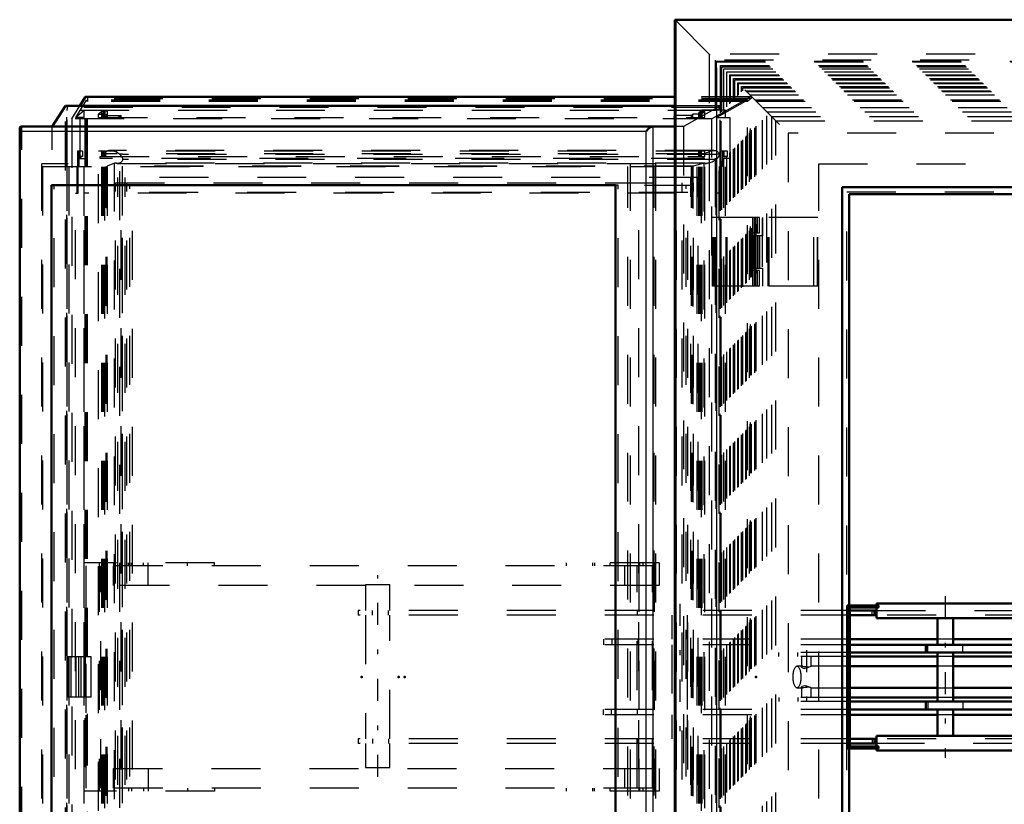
# Model space of a CAD drawing. Header units: millimetres. Extents: x 0 to 428, y 0 to 298.
# Tile 7 of 43: x 99 to 119, y 109 to 125. Entities that reach past the tile are written whole.
import ezdxf

# ---------------------------------------------------------------- set-up
doc = ezdxf.new("R2010")
doc.units = ezdxf.units.MM
doc.linetypes.add('Center', pattern=[1.5, 0.45, -0.5, 0.05, -0.5])
doc.linetypes.add('Dashed', pattern=[2, 1, -1])
for name, color, linetype, lineweight in [('am_0', 7, 'Continuous', 50), ('am_12', 3, 'Continuous', 25), ('am_3', 6, 'Dashed', 25), ('am_6', 2, 'Continuous', 35), ('am_7', 7, 'Center', 25), ('am_9', 7, 'Continuous', 50)]:
    doc.layers.add(name, color=color, linetype=linetype, lineweight=lineweight)

# ---------------------------------------------------------------- blocks, each defined once
blk = doc.blocks.new('2_FGS30012012025O210U_0_in_FDFneo120120C2225N1N4N_300Op0__1203')
at = {"layer": 'am_0'}
for p, q in [((116.64, 112.643), (116, 112.643)), ((116, 109.723), (116, 112.643)), ((135.309, 112.683), (116.6, 112.683)), ((116.6, 112.643), (116.6, 112.683)), ((116.637, 112.643), (116.637, 112.603)), ((116.64, 112.643), (116.64, 112.603)), ((116.64, 112.603), (116.04, 112.603)), ((116.04, 112.603), (116.04, 109.763)), ((116.052, 112.603), (116.052, 109.763)), ((116.6, 112.543), (116.052, 112.543)), ((116.6, 112.443), (116.052, 112.443)), ((116.559, 112.443), (116.559, 112.543)), ((116.6, 112.383), (116.6, 112.603)), ((133.206, 112.383), (116.6, 112.383)), ((117.845, 112.383), (117.845, 111.843)), ((118.165, 111.843), (118.165, 112.383)), ((117.845, 111.958), (116.052, 111.958)), ((121.024, 111.843), (116.052, 111.843)), ((117.605, 111.843), (117.605, 111.683)), ((121.065, 111.958), (118.165, 111.958)), ((119.516, 111.683), (116.052, 111.683)), ((117.845, 111.683), (117.845, 110.683)), ((118.165, 110.683), (118.165, 111.683)), ((117.845, 111.603), (116.052, 111.603)), ((117.845, 111.403), (116.052, 111.403)), ((119.906, 111.603), (118.165, 111.603)), ((119.993, 111.403), (118.165, 111.403)), ((116.052, 110.963), (117.845, 110.963)), ((118.165, 110.963), (119.993, 110.963)), ((117.845, 110.763), (116.052, 110.763)), ((119.516, 110.683), (116.052, 110.683)), ((117.605, 110.683), (117.605, 110.523)), ((119.906, 110.763), (118.165, 110.763)), ((121.024, 110.523), (116.052, 110.523)), ((117.845, 110.408), (116.052, 110.408)), ((117.845, 110.523), (117.845, 109.983)), ((118.165, 109.983), (118.165, 110.523)), ((121.065, 110.408), (118.165, 110.408)), ((116.6, 109.923), (116.052, 109.923)), ((116.6, 109.823), (116.052, 109.823)), ((116.559, 109.923), (116.559, 109.823)), ((133.206, 109.983), (116.6, 109.983)), ((116.6, 109.983), (116.6, 109.763)), ((116.64, 109.723), (116, 109.723)), ((116.64, 109.763), (116.04, 109.763)), ((116.6, 109.723), (116.6, 109.683)), ((135.309, 109.683), (116.6, 109.683)), ((116.637, 109.763), (116.637, 109.723)), ((116.64, 109.763), (116.64, 109.723))]:
    blk.add_line(p, q, dxfattribs=at)
at = {"layer": 'am_12'}
for p, q in [((118.363, 111.683), (118.363, 111.843)), ((118.363, 110.683), (118.363, 110.523))]:
    blk.add_line(p, q, dxfattribs=at)
at = {"layer": 'am_3'}
for p, q in [((106.163, 113.073), (106.663, 113.073)), ((106.163, 113.073), (106.163, 112.543)), ((106.663, 112.543), (106.663, 113.073)), ((116.012, 109.723), (116.012, 112.643)), ((116.604, 112.643), (116.604, 112.683)), ((116.649, 112.643), (116.64, 112.643)), ((116.644, 112.603), (116.644, 112.643)), ((116.649, 112.643), (116.649, 112.603)), ((106.013, 112.543), (106.013, 112.443)), ((116.052, 112.543), (106.013, 112.543)), ((116.052, 112.443), (106.013, 112.443)), ((106.163, 112.443), (106.163, 109.923)), ((106.308, 112.443), (106.308, 112.543)), ((106.632, 112.443), (106.632, 112.543)), ((106.663, 109.923), (106.663, 112.443)), ((111.722, 112.443), (111.722, 112.543)), ((112.42, 112.443), (112.42, 111.958)), ((112.74, 111.958), (112.74, 112.443)), ((116.511, 112.443), (116.511, 112.543)), ((116.6, 112.543), (121.577, 112.543)), ((121.819, 112.443), (116.6, 112.443)), ((116.604, 112.383), (116.604, 112.603)), ((116.649, 112.603), (116.64, 112.603)), ((116.052, 111.958), (111.032, 111.958)), ((111.032, 111.843), (111.032, 111.958)), ((116.052, 111.843), (111.032, 111.843)), ((111.198, 111.843), (111.198, 111.958)), ((111.729, 111.843), (111.729, 111.958)), ((112.42, 111.843), (112.42, 110.523)), ((112.74, 110.523), (112.74, 111.843)), ((117.646, 111.683), (117.646, 111.843)), ((118.165, 111.958), (117.845, 111.958)), ((116.052, 111.683), (114.605, 111.683)), ((114.605, 111.603), (114.605, 111.683)), ((114.995, 111.603), (114.995, 111.683)), ((116.052, 111.603), (114.605, 111.603)), ((115.094, 111.403), (114.976, 111.403)), ((115.067, 111.603), (115.067, 111.39)), ((116.052, 111.403), (115.266, 111.403)), ((115.267, 111.402), (115.267, 111.603)), ((118.165, 111.603), (117.845, 111.603)), ((118.165, 111.403), (117.845, 111.403)), ((114.976, 110.963), (115.093, 110.963)), ((115.067, 110.975), (115.067, 110.763)), ((115.266, 110.963), (116.052, 110.963)), ((115.267, 110.763), (115.267, 110.963)), ((117.845, 110.963), (118.165, 110.963)), ((116.052, 110.763), (114.605, 110.763)), ((114.605, 110.763), (114.605, 110.683)), ((116.052, 110.683), (114.605, 110.683)), ((114.995, 110.763), (114.995, 110.683)), ((117.646, 110.683), (117.646, 110.523)), ((118.165, 110.763), (117.845, 110.763)), ((116.052, 110.523), (111.015, 110.523)), ((111.015, 110.523), (111.015, 110.408)), ((116.052, 110.408), (111.015, 110.408)), ((111.18, 110.523), (111.18, 110.408)), ((111.709, 110.523), (111.709, 110.408)), ((112.42, 110.408), (112.42, 109.923)), ((112.74, 109.923), (112.74, 110.408)), ((118.165, 110.408), (117.845, 110.408)), ((106.013, 109.923), (106.013, 109.823)), ((116.052, 109.923), (106.013, 109.923)), ((116.052, 109.823), (106.013, 109.823)), ((106.163, 109.823), (106.163, 109.333)), ((106.308, 109.923), (106.308, 109.823)), ((106.632, 109.923), (106.632, 109.823)), ((106.663, 109.333), (106.663, 109.823)), ((111.722, 109.923), (111.722, 109.823)), ((116.511, 109.923), (116.511, 109.823)), ((121.819, 109.923), (116.6, 109.923)), ((121.577, 109.823), (116.6, 109.823)), ((116.604, 109.983), (116.604, 109.763)), ((116.604, 109.723), (116.604, 109.683)), ((116.649, 109.763), (116.64, 109.763)), ((116.649, 109.723), (116.64, 109.723)), ((116.644, 109.723), (116.644, 109.763)), ((116.649, 109.763), (116.649, 109.723)), ((106.163, 109.333), (106.663, 109.333))]:
    blk.add_line(p, q, dxfattribs=at)
for points in [[(115.067, 111.391), (115.07, 111.397), (115.084, 111.402), (115.093, 111.403)], [(115.093, 111.403), (115.105, 111.402), (115.132, 111.399), (115.165, 111.395), (115.198, 111.393), (115.227, 111.394), (115.249, 111.397), (115.264, 111.401), (115.267, 111.403)], [(115.267, 111.403), (115.267, 111.403), (115.26, 111.4), (115.244, 111.393), (115.221, 111.382), (115.19, 111.369), (115.167, 111.362)], [(115.167, 111.362), (115.14, 111.357), (115.114, 111.358), (115.094, 111.364), (115.078, 111.374), (115.068, 111.387), (115.067, 111.391)], [(115.067, 110.974), (115.07, 110.983), (115.083, 110.996), (115.109, 111.006), (115.133, 111.009), (115.159, 111.005), (115.167, 111.003)], [(115.167, 111.003), (115.201, 110.992), (115.23, 110.979), (115.254, 110.968), (115.266, 110.963), (115.267, 110.963)], [(115.093, 110.963), (115.09, 110.963), (115.074, 110.965), (115.067, 110.972), (115.067, 110.974)], [(115.267, 110.963), (115.266, 110.963), (115.257, 110.966), (115.238, 110.97), (115.21, 110.973), (115.179, 110.972), (115.147, 110.968), (115.116, 110.964), (115.093, 110.963)]]:
    blk.add_lwpolyline(points, dxfattribs=at)
blk.add_ellipse((114.976, 111.183), major_axis=(0, 0.22), ratio=0.36721, dxfattribs=at)
at = {"layer": 'am_7'}
for p, q in [((106.413, 109.146), (106.413, 113.26)), ((118.005, 112.833), (118.005, 109.533)), ((112.58, 112.679), (112.58, 109.687)), ((115.167, 111.733), (115.167, 110.633))]:
    blk.add_line(p, q, dxfattribs=at)
at = {"layer": 'am_6'}
for tag, p, flags in [('NB', (140.309, 113.26), 8), ('NN', (140.309, 112.76), 8), ('NT', (140.309, 112.26), 8), ('NBSYN', (140.309, 111.76), 8), ('LINA', (140.309, 111.26), 8), ('CATALOG', (140.309, 110.76), 8), ('IDNR', (140.309, 110.26), 8), ('PN', (140.309, 109.76), 8), ('LODLEVEL', (140.309, 109.26), 8), ('L', (140.309, 108.76), 8), ('W', (140.309, 108.26), 8), ('DP', (140.309, 107.76), 8), ('OP', (140.309, 107.26), 8), ('OC', (140.309, 106.76), 8), ('BA', (140.309, 106.26), 8), ('ExcludeFromBOM', (140.309, 105.26), 8), ('PSOL_0', (140.309, 104.76), 9), ('PSOL_1', (140.309, 104.26), 9), ('PSOL_2', (140.309, 103.76), 9), ('PSOL_3', (140.309, 103.26), 9)]:
    blk.add_attdef(tag, p, '', height=0.5, dxfattribs=dict(at, flags=flags))
blk = doc.blocks.new('3_FGS3001201202511U_0_in_FDFneo120120C2225N1N4N_300Op0__1203')
at = {"layer": 'am_3'}
for p, q in [((100.416, 108.853), (100.416, 113.513)), ((103.077, 113.513), (100.416, 113.513)), ((100.45, 113.453), (100.45, 108.913)), ((112.026, 113.453), (100.45, 113.453)), ((100.727, 113.513), (100.727, 108.853)), ((100.761, 108.913), (100.761, 113.453)), ((101.019, 113.053), (101.019, 113.453)), ((101.025, 113.453), (101.025, 113.513)), ((101.322, 113.453), (101.322, 113.513)), ((101.387, 113.453), (101.387, 113.513)), ((101.633, 113.453), (101.633, 113.513)), ((101.723, 113.053), (101.723, 113.513)), ((102.528, 113.453), (102.528, 113.513)), ((103.077, 113.453), (103.077, 113.513)), ((112.162, 113.513), (110.26, 113.513)), ((110.26, 113.513), (110.26, 113.453)), ((110.809, 113.453), (110.809, 113.513)), ((110.843, 113.513), (110.843, 113.453)), ((111.154, 113.513), (111.154, 113.453)), ((111.458, 113.053), (111.458, 113.453)), ((111.715, 108.913), (111.715, 113.453)), ((111.749, 113.513), (111.749, 108.853)), ((111.762, 113.513), (111.762, 113.453)), ((111.826, 113.513), (111.826, 113.453)), ((112.026, 108.913), (112.026, 113.453)), ((112.061, 113.513), (112.061, 108.853)), ((112.162, 113.513), (112.162, 113.053)), ((112.162, 113.053), (101.019, 113.053)), ((101.019, 109.313), (112.162, 109.313)), ((101.019, 108.913), (101.019, 109.313)), ((101.723, 109.313), (101.723, 108.853)), ((111.458, 108.913), (111.458, 109.313)), ((112.162, 109.313), (112.162, 108.853)), ((103.077, 108.853), (100.416, 108.853)), ((112.026, 108.913), (100.45, 108.913)), ((101.025, 108.913), (101.025, 108.853)), ((101.322, 108.913), (101.322, 108.853)), ((101.387, 108.913), (101.387, 108.853)), ((101.633, 108.913), (101.633, 108.853)), ((102.528, 108.913), (102.528, 108.853)), ((103.077, 108.913), (103.077, 108.853)), ((110.26, 108.913), (110.26, 108.853)), ((112.162, 108.853), (110.26, 108.853)), ((110.809, 108.853), (110.809, 108.913)), ((110.843, 108.853), (110.843, 108.913)), ((111.154, 108.913), (111.154, 108.853)), ((111.762, 108.913), (111.762, 108.853)), ((111.826, 108.913), (111.826, 108.853))]:
    blk.add_line(p, q, dxfattribs=at)
at = {"layer": 'am_6'}
for tag, p, flags in [('NB', (117.162, 113.513), 8), ('NN', (117.162, 113.013), 8), ('NT', (117.162, 112.513), 8), ('NBSYN', (117.162, 112.013), 8), ('LINA', (117.162, 111.513), 8), ('CATALOG', (117.162, 111.013), 8), ('IDNR', (117.162, 110.513), 8), ('PN', (117.162, 110.013), 8), ('LODLEVEL', (117.162, 109.513), 8), ('L', (117.162, 109.013), 8), ('W', (117.162, 108.513), 8), ('DP', (117.162, 108.013), 8), ('OP', (117.162, 107.513), 8), ('PPATH', (117.162, 107.013), 8), ('ExcludeFromBOM', (117.162, 106.013), 8), ('PSOL_0', (117.162, 105.513), 9), ('PSOL_1', (117.162, 105.013), 9), ('PSOL_2', (117.162, 104.513), 9)]:
    blk.add_attdef(tag, p, '', height=0.5, dxfattribs=dict(at, flags=flags))
blk = doc.blocks.new('4_Flat_Glass_Skylight_300120120_6_0_in_FDFneo120120C2225N1N4N_300Op0__1203')
at = {"layer": 'am_3'}
for p, q in [((100.842, 100.504), (100.842, 121.861)), ((113.092, 121.861), (100.842, 121.861)), ((113.28, 121.935), (100.945, 121.935)), ((113.092, 100.504), (113.092, 121.861)), ((112.996, 121.768), (100.798, 121.768)), ((100.798, 100.598), (100.798, 121.768)), ((101.039, 121.677), (100.885, 121.615)), ((100.896, 100.598), (100.896, 121.768)), ((101.039, 100.688), (101.039, 121.677)), ((113.078, 121.677), (101.039, 121.677)), ((101.098, 121.669), (113.127, 121.669)), ((101.144, 121.853), (101.141, 121.855)), ((101.202, 121.855), (101.141, 121.855)), ((101.144, 100.513), (101.144, 121.853)), ((101.203, 121.853), (101.202, 121.855)), ((113.326, 121.853), (101.203, 121.853)), ((101.203, 100.608), (101.203, 121.757)), ((101.203, 100.615), (101.203, 121.751)), ((113.326, 121.751), (101.203, 121.751)), ((113.078, 121.677), (112.853, 121.615)), ((112.94, 100.598), (112.94, 121.768)), ((113.039, 100.598), (113.039, 121.768)), ((113.078, 100.688), (113.078, 121.677)), ((113.384, 121.855), (113.323, 121.855)), ((113.323, 121.855), (113.326, 121.853)), ((113.326, 100.615), (113.326, 121.751)), ((113.384, 121.853), (113.384, 121.855)), ((113.384, 100.513), (113.384, 121.853)), ((113.385, 100.519), (113.385, 121.846)), ((100.885, 100.75), (100.885, 121.615)), ((112.853, 121.615), (100.885, 121.615)), ((112.853, 100.75), (112.853, 121.615))]:
    blk.add_line(p, q, dxfattribs=at)
for points in [[(100.945, 121.935), (100.928, 121.934), (100.912, 121.931), (100.897, 121.926), (100.884, 121.92), (100.872, 121.911), (100.862, 121.901), (100.854, 121.889), (100.847, 121.876), (100.843, 121.861), (100.842, 121.861)], [(101.141, 121.855), (101.12, 121.87), (101.098, 121.884), (101.076, 121.896), (101.055, 121.907), (101.033, 121.916), (101.012, 121.924), (100.992, 121.929), (100.972, 121.933), (100.953, 121.934), (100.945, 121.935)], [(113.092, 121.861), (113.114, 121.876), (113.135, 121.889), (113.157, 121.901), (113.179, 121.911), (113.2, 121.919), (113.221, 121.926), (113.241, 121.931), (113.26, 121.934), (113.279, 121.935), (113.28, 121.935)], [(113.28, 121.935), (113.297, 121.934), (113.313, 121.931), (113.328, 121.926), (113.341, 121.92), (113.353, 121.911), (113.363, 121.901), (113.371, 121.889), (113.378, 121.876), (113.382, 121.861), (113.384, 121.855)], [(101.098, 121.669), (101.08, 121.67), (101.06, 121.672), (101.04, 121.677), (101.039, 121.677)], [(101.203, 121.751), (101.199, 121.735), (101.193, 121.721), (101.186, 121.708), (101.177, 121.697), (101.166, 121.688), (101.154, 121.681), (101.14, 121.675), (101.124, 121.671), (101.108, 121.669), (101.098, 121.669)], [(101.144, 121.853), (101.15, 121.848), (101.157, 121.842), (101.163, 121.836), (101.168, 121.83), (101.174, 121.824), (101.179, 121.817), (101.184, 121.81), (101.188, 121.804), (101.192, 121.797), (101.195, 121.79), (101.198, 121.784), (101.2, 121.777), (101.201, 121.771), (101.203, 121.765), (101.203, 121.759), (101.203, 121.757)], [(101.203, 121.757), (101.203, 121.752), (101.203, 121.751)], [(113.127, 121.669), (113.11, 121.67), (113.094, 121.672), (113.079, 121.677), (113.078, 121.677)], [(113.326, 121.751), (113.304, 121.735), (113.282, 121.721), (113.261, 121.708), (113.239, 121.697), (113.217, 121.688), (113.196, 121.681), (113.176, 121.675), (113.156, 121.671), (113.137, 121.669), (113.127, 121.669)], [(113.385, 121.846), (113.384, 121.84), (113.384, 121.834), (113.382, 121.828), (113.38, 121.822), (113.377, 121.815), (113.374, 121.808), (113.371, 121.802), (113.367, 121.795), (113.362, 121.788), (113.357, 121.782), (113.352, 121.775), (113.346, 121.769), (113.34, 121.763), (113.334, 121.757), (113.328, 121.752), (113.326, 121.751)], [(113.384, 121.853), (113.385, 121.848), (113.385, 121.846)]]:
    blk.add_lwpolyline(points, dxfattribs=at)
at = {"layer": 'am_6'}
for tag, p, flags in [('NB', (118.385, 121.935), 8), ('NN', (118.385, 121.435), 8), ('NT', (118.385, 120.935), 8), ('NBSYN', (118.385, 120.435), 8), ('LINA', (118.385, 119.935), 8), ('CATALOG', (118.385, 119.435), 8), ('IDNR', (118.385, 118.935), 8), ('PN', (118.385, 118.435), 8), ('LODLEVEL', (118.385, 117.935), 8), ('L', (118.385, 117.435), 8), ('W', (118.385, 116.935), 8), ('PPATH', (118.385, 116.435), 8), ('ExcludeFromBOM', (118.385, 115.435), 8), ('PSOL_0', (118.385, 114.935), 9), ('PSOL_1', (118.385, 114.435), 9), ('PSOL_2', (118.385, 113.935), 9)]:
    blk.add_attdef(tag, p, '', height=0.5, dxfattribs=dict(at, flags=flags))
blk = doc.blocks.new('5_Flat_Glass_Skylight_300120120_12_0_in_FDFneo120120C2225N1N4N_300Op0__1203')
at = {"layer": 'am_3'}
for p, q in [((112.955, 121.381), (101.108, 121.381)), ((101.108, 100.984), (101.108, 121.381)), ((101.256, 100.984), (101.256, 121.381)), ((112.807, 100.984), (112.807, 121.381)), ((112.955, 100.984), (112.955, 121.381)), ((101.202, 101.149), (101.202, 121.216)), ((112.861, 121.216), (101.202, 121.216)), ((101.351, 101.149), (101.351, 121.216)), ((112.712, 101.149), (112.712, 121.216)), ((112.861, 101.149), (112.861, 121.216))]:
    blk.add_line(p, q, dxfattribs=at)
at = {"layer": 'am_6'}
for tag, p, flags in [('NB', (117.955, 121.381), 8), ('NN', (117.955, 120.881), 8), ('NT', (117.955, 120.381), 8), ('NBSYN', (117.955, 119.881), 8), ('LINA', (117.955, 119.381), 8), ('CATALOG', (117.955, 118.881), 8), ('IDNR', (117.955, 118.381), 8), ('PN', (117.955, 117.881), 8), ('LODLEVEL', (117.955, 117.381), 8), ('L', (117.955, 116.881), 8), ('W', (117.955, 116.381), 8), ('PPATH', (117.955, 115.881), 8), ('ExcludeFromBOM', (117.955, 114.881), 8), ('PSOL_0', (117.955, 114.381), 9), ('PSOL_1', (117.955, 113.881), 9), ('PSOL_2', (117.955, 113.381), 9)]:
    blk.add_attdef(tag, p, '', height=0.5, dxfattribs=dict(at, flags=flags))
blk = doc.blocks.new('6_Flat_Glass_Skylight_300120120_5_0_in_FDFneo120120C2225N1N4N_300Op0__1203')
at = {"layer": 'am_3'}
for p, q in [((101.057, 101.093), (101.057, 121.273)), ((101.057, 121.273), (112.862, 121.273)), ((101.287, 101.093), (101.287, 121.273)), ((112.632, 101.093), (112.632, 121.273)), ((112.862, 101.093), (112.862, 121.273)), ((101.172, 101.293), (101.172, 121.073)), ((112.747, 121.073), (101.172, 121.073)), ((101.402, 101.293), (101.402, 121.073)), ((112.517, 101.293), (112.517, 121.073)), ((112.747, 101.293), (112.747, 121.073))]:
    blk.add_line(p, q, dxfattribs=at)
at = {"layer": 'am_6'}
for tag, p, flags in [('NB', (117.862, 121.273), 8), ('NN', (117.862, 120.773), 8), ('NT', (117.862, 120.273), 8), ('NBSYN', (117.862, 119.773), 8), ('LINA', (117.862, 119.273), 8), ('CATALOG', (117.862, 118.773), 8), ('IDNR', (117.862, 118.273), 8), ('PN', (117.862, 117.773), 8), ('LODLEVEL', (117.862, 117.273), 8), ('L', (117.862, 116.773), 8), ('W', (117.862, 116.273), 8), ('PPATH', (117.862, 115.773), 8), ('ExcludeFromBOM', (117.862, 114.773), 8), ('PSOL_0', (117.862, 114.273), 9), ('PSOL_1', (117.862, 113.773), 9), ('PSOL_2', (117.862, 113.273), 9)]:
    blk.add_attdef(tag, p, '', height=0.5, dxfattribs=dict(at, flags=flags))
blk = doc.blocks.new('7_FGS3001201202O4U_0_in_FDFneo120120C2225N1N4N_300Op0__1203')
at = {"layer": 'am_3'}
for p, q in [((99.569, 121.603), (112.059, 121.603)), ((99.569, 121.603), (99.569, 100.763)), ((100.106, 121.603), (100.106, 100.763)), ((111.522, 100.763), (111.522, 121.603)), ((112.059, 100.763), (112.059, 121.603))]:
    blk.add_line(p, q, dxfattribs=at)
at = {"layer": 'am_6'}
for tag, p, flags in [('NB', (117.059, 121.603), 8), ('NN', (117.059, 121.103), 8), ('NT', (117.059, 120.603), 8), ('NBSYN', (117.059, 120.103), 8), ('LINA', (117.059, 119.603), 8), ('CATALOG', (117.059, 119.103), 8), ('IDNR', (117.059, 118.603), 8), ('PN', (117.059, 118.103), 8), ('LODLEVEL', (117.059, 117.603), 8), ('L', (117.059, 117.103), 8), ('W', (117.059, 116.603), 8), ('TG', (117.059, 116.103), 8), ('TG1', (117.059, 115.603), 8), ('OC', (117.059, 115.103), 8), ('PPATH', (117.059, 114.603), 8), ('ExcludeFromBOM', (117.059, 113.603), 8), ('PSOL_0', (117.059, 113.103), 9), ('PSOL_1', (117.059, 112.603), 9), ('PSOL_2', (117.059, 112.103), 9), ('PSOL_3', (117.059, 111.603), 9)]:
    blk.add_attdef(tag, p, '', height=0.5, dxfattribs=dict(at, flags=flags))
blk = doc.blocks.new('8_FGS30012012025O3U_0_in_FDFneo120120C2225N1N4N_300Op0__1203')
at = {"layer": 'am_0'}
for p, q in [((100.328, 122.844), (100.438, 123.023)), ((112.479, 123.028), (100.447, 123.028)), ((99.765, 122.423), (100.035, 122.844)), ((112.479, 122.844), (100.035, 122.844)), ((112.479, 122.844), (100.039, 122.844)), ((99.101, 122.38), (99.101, 99.985)), ((112.479, 122.423), (99.144, 122.423)), ((99.75, 101.143), (99.75, 121.223)), ((111.268, 121.223), (99.75, 121.223)), ((111.268, 101.143), (111.268, 121.223))]:
    blk.add_line(p, q, dxfattribs=at)
for points in [[(100.438, 123.023), (100.439, 123.024), (100.44, 123.025), (100.441, 123.026), (100.442, 123.027), (100.444, 123.027), (100.445, 123.028), (100.447, 123.028)], [(99.144, 122.423), (99.137, 122.422), (99.131, 122.421), (99.125, 122.419), (99.119, 122.417), (99.115, 122.413), (99.111, 122.409), (99.107, 122.405), (99.105, 122.399), (99.103, 122.393), (99.102, 122.387), (99.101, 122.38)], [(99.101, 122.38), (99.102, 122.373), (99.103, 122.365), (99.105, 122.357), (99.107, 122.349), (99.111, 122.34), (99.115, 122.331), (99.119, 122.323)], [(111.899, 122.323), (111.904, 122.331), (111.91, 122.34), (111.916, 122.349), (111.923, 122.357), (111.931, 122.365), (111.938, 122.373), (111.946, 122.38), (111.955, 122.387), (111.963, 122.393), (111.972, 122.399), (111.981, 122.405), (111.989, 122.409), (111.998, 122.413), (112.007, 122.417), (112.015, 122.419), (112.023, 122.421), (112.031, 122.422), (112.038, 122.423)]]:
    blk.add_lwpolyline(points, dxfattribs=at)
at = {"layer": 'am_12'}
for p, q in [((112.479, 123.023), (100.438, 123.023)), ((99.119, 100.043), (99.119, 122.323)), ((111.899, 122.323), (99.119, 122.323)), ((111.899, 100.043), (111.899, 122.323)), ((112.038, 99.943), (112.038, 122.423))]:
    blk.add_line(p, q, dxfattribs=at)
at = {"layer": 'am_3'}
for p, q in [((100.457, 122.96), (100.238, 122.603)), ((100.438, 111.593), (100.438, 123.023)), ((100.457, 111.593), (100.457, 122.96)), ((113.967, 122.96), (100.457, 122.96)), ((100.483, 122.936), (100.457, 122.96)), ((100.486, 122.987), (100.483, 122.936)), ((100.483, 111.593), (100.483, 122.936)), ((113.967, 122.936), (100.483, 122.936)), ((100.486, 111.593), (100.486, 122.988)), ((100.486, 111.593), (100.486, 122.987)), ((114.028, 122.987), (100.486, 122.987)), ((114.035, 123.028), (112.479, 123.028)), ((114.021, 123.023), (112.479, 123.023)), ((114.021, 123.023), (113.237, 122.578)), ((113.967, 122.96), (113.338, 122.603)), ((114.028, 122.987), (113.967, 122.936)), ((113.967, 99.405), (113.967, 122.96)), ((114.021, 99.342), (114.021, 123.023)), ((114.028, 99.378), (114.028, 122.987)), ((114.046, 99.348), (114.046, 123.017)), ((100.035, 99.521), (100.035, 122.844)), ((100.074, 122.808), (100.067, 122.75)), ((100.067, 99.616), (100.067, 122.75)), ((113.336, 122.75), (100.067, 122.75)), ((100.074, 99.555), (100.074, 122.81)), ((100.074, 99.557), (100.074, 122.808)), ((113.41, 122.808), (100.074, 122.808)), ((100.165, 122.578), (100.328, 122.844)), ((100.238, 122.603), (100.417, 122.754)), ((100.417, 122.603), (100.417, 122.754)), ((100.417, 122.754), (100.896, 122.754)), ((100.777, 122.726), (100.712, 122.671)), ((100.712, 122.603), (100.712, 122.671)), ((100.712, 122.671), (100.89, 122.671)), ((100.84, 122.726), (100.777, 122.726)), ((100.777, 122.603), (100.777, 122.726)), ((100.807, 122.699), (100.84, 122.726)), ((100.83, 122.699), (100.807, 122.699)), ((100.807, 122.603), (100.807, 122.699)), ((100.896, 122.754), (100.83, 122.699)), ((100.83, 122.603), (100.83, 122.699)), ((100.84, 122.603), (100.84, 122.726)), ((100.89, 122.671), (100.865, 122.65)), ((100.89, 122.603), (100.89, 122.671)), ((100.896, 122.603), (100.896, 122.754)), ((113.417, 122.844), (112.479, 122.844)), ((113.413, 122.844), (112.479, 122.844)), ((113.413, 122.844), (112.659, 122.423)), ((112.848, 122.671), (112.823, 122.65)), ((112.848, 122.603), (112.848, 122.671)), ((113.026, 122.671), (112.848, 122.671)), ((113.039, 122.754), (112.973, 122.699)), ((112.973, 122.699), (112.996, 122.699)), ((112.973, 122.603), (112.973, 122.699)), ((112.996, 122.699), (113.029, 122.726)), ((112.996, 122.603), (112.996, 122.699)), ((113.092, 122.726), (113.026, 122.671)), ((113.026, 122.603), (113.026, 122.671)), ((113.029, 122.726), (113.092, 122.726)), ((113.029, 122.603), (113.029, 122.726)), ((113.039, 122.603), (113.039, 122.754)), ((113.517, 122.754), (113.039, 122.754)), ((113.092, 122.603), (113.092, 122.726)), ((113.41, 122.808), (113.336, 122.75)), ((113.336, 99.616), (113.336, 122.75)), ((113.338, 122.603), (113.517, 122.754)), ((113.41, 99.557), (113.41, 122.808)), ((113.413, 99.521), (113.413, 122.844)), ((113.426, 99.53), (113.426, 122.835)), ((113.517, 122.603), (113.517, 122.754)), ((100.165, 122.578), (100.165, 99.787)), ((113.237, 122.578), (100.165, 122.578)), ((100.417, 122.603), (100.238, 122.603)), ((100.33, 122.603), (100.33, 121.768)), ((100.712, 122.603), (113.092, 122.603)), ((100.865, 122.603), (100.865, 122.65)), ((100.865, 122.65), (101.177, 122.65)), ((101.177, 122.65), (101.121, 122.603)), ((101.177, 122.603), (101.177, 122.65)), ((112.511, 122.65), (112.455, 122.603)), ((112.511, 122.603), (112.511, 122.65)), ((112.823, 122.65), (112.511, 122.65)), ((112.823, 122.603), (112.823, 122.65)), ((113.237, 99.787), (113.237, 122.578)), ((113.338, 122.603), (113.604, 122.603)), ((113.604, 122.603), (113.604, 121.768)), ((99.144, 99.943), (99.144, 122.423)), ((99.765, 99.943), (99.765, 122.423)), ((112.659, 122.423), (112.479, 122.423)), ((112.659, 122.423), (112.659, 99.943)), ((100.384, 121.918), (100.279, 121.918)), ((100.279, 121.918), (100.279, 121.607)), ((100.313, 121.808), (100.313, 121.918)), ((100.319, 121.607), (100.319, 121.918)), ((100.384, 121.918), (100.384, 121.808)), ((100.712, 100.448), (100.712, 121.918)), ((113.092, 121.918), (100.712, 121.918)), ((100.777, 121.808), (100.777, 121.918)), ((100.807, 121.808), (100.807, 121.918)), ((100.83, 121.808), (100.83, 121.918)), ((100.84, 121.918), (100.84, 121.808)), ((100.863, 121.808), (100.863, 121.918)), ((112.973, 121.808), (112.973, 121.918)), ((112.996, 121.808), (112.996, 121.918)), ((113.006, 121.808), (113.006, 121.918)), ((113.026, 100.448), (113.026, 121.918)), ((113.029, 121.808), (113.029, 121.918)), ((113.092, 121.808), (113.092, 121.918)), ((113.556, 121.918), (113.419, 121.918)), ((113.419, 121.607), (113.419, 121.918)), ((113.458, 121.918), (113.458, 121.607)), ((113.485, 121.918), (113.485, 121.808)), ((113.556, 121.808), (113.556, 121.918)), ((99.553, 100.703), (99.553, 121.663)), ((112.094, 121.663), (99.553, 121.663)), ((100.071, 100.703), (100.071, 121.663)), ((100.384, 121.808), (100.296, 121.808)), ((100.296, 121.768), (100.296, 121.808)), ((100.296, 121.768), (100.417, 121.768)), ((100.351, 121.808), (100.351, 121.768)), ((100.417, 100.598), (100.417, 121.768)), ((100.744, 121.808), (113.092, 121.808)), ((100.744, 121.768), (100.744, 121.808)), ((100.798, 121.768), (100.744, 121.768)), ((100.777, 100.598), (100.777, 121.768)), ((100.807, 100.598), (100.807, 121.768)), ((100.83, 100.598), (100.83, 121.768)), ((100.84, 100.598), (100.84, 121.768)), ((100.896, 100.598), (100.896, 121.768)), ((111.575, 100.703), (111.575, 121.663)), ((112.094, 100.703), (112.094, 121.663)), ((113.092, 121.768), (112.973, 121.768)), ((112.973, 100.598), (112.973, 121.768)), ((112.996, 100.598), (112.996, 121.768)), ((113.029, 100.598), (113.029, 121.768)), ((113.039, 100.598), (113.039, 121.768)), ((113.059, 121.768), (113.059, 121.808)), ((113.092, 100.598), (113.092, 121.768)), ((113.556, 121.808), (113.452, 121.808)), ((113.452, 121.808), (113.452, 121.768)), ((113.604, 121.768), (113.452, 121.768)), ((113.507, 121.768), (113.507, 121.808)), ((113.517, 100.598), (113.517, 121.768)), ((100.319, 121.607), (100.267, 121.607)), ((100.267, 121.607), (100.267, 121.063)), ((100.294, 121.063), (100.294, 121.607)), ((100.865, 100.759), (100.865, 121.607)), ((112.848, 121.607), (100.865, 121.607)), ((100.89, 100.759), (100.89, 121.607)), ((112.823, 100.759), (112.823, 121.607)), ((112.848, 100.759), (112.848, 121.607)), ((113.458, 121.607), (113.395, 121.607)), ((113.395, 121.063), (113.395, 121.607)), ((113.422, 121.607), (113.422, 121.063)), ((99.805, 101.143), (99.805, 121.223)), ((100.238, 101.303), (100.238, 121.063)), ((100.238, 121.063), (100.294, 121.063)), ((100.416, 101.303), (100.416, 121.063)), ((112.511, 121.063), (100.416, 121.063)), ((101.177, 101.303), (101.177, 121.063)), ((111.323, 121.223), (111.268, 121.223)), ((111.323, 101.143), (111.323, 121.223)), ((111.749, 101.303), (111.749, 121.063)), ((112.511, 101.303), (112.511, 121.063)), ((113.338, 101.303), (113.338, 121.063)), ((113.422, 121.063), (113.338, 121.063)), ((113.25, 119.163), (113.25, 120.563)), ((114.209, 120.563), (113.25, 120.563)), ((113.273, 119.163), (113.273, 120.563)), ((113.289, 119.163), (113.289, 120.563)), ((113.31, 119.163), (113.31, 120.563)), ((113.527, 119.163), (113.527, 120.563)), ((113.548, 119.163), (113.548, 120.563)), ((114.069, 120.563), (114.069, 119.163)), ((114.071, 119.163), (114.071, 120.563)), ((114.109, 120.563), (114.109, 120.243)), ((114.11, 120.243), (114.11, 120.563)), ((114.134, 120.243), (114.134, 120.563)), ((114.137, 120.243), (114.137, 120.563)), ((114.169, 120.243), (114.169, 120.563)), ((114.209, 120.243), (114.209, 120.563)), ((114.209, 120.243), (114.07, 120.243)), ((114.07, 120.243), (114.07, 119.483)), ((114.074, 120.243), (114.074, 119.483)), ((114.074, 119.483), (114.074, 120.243)), ((114.079, 119.483), (114.079, 120.243)), ((114.209, 119.483), (114.07, 119.483)), ((114.109, 119.483), (114.109, 119.163)), ((114.11, 119.163), (114.11, 119.483)), ((114.134, 119.163), (114.134, 119.483)), ((114.137, 119.163), (114.137, 119.483)), ((114.169, 119.163), (114.169, 119.483)), ((114.209, 119.163), (114.209, 119.483)), ((114.209, 119.163), (113.25, 119.163)), ((100.561, 111.593), (100.083, 111.593)), ((100.083, 111.593), (100.083, 110.773)), ((100.152, 110.773), (100.152, 111.593)), ((100.253, 110.773), (100.253, 111.593)), ((100.309, 110.773), (100.309, 111.593)), ((100.36, 110.773), (100.36, 111.593)), ((100.439, 111.593), (100.439, 110.773)), ((100.561, 110.773), (100.561, 111.593)), ((100.561, 110.773), (100.083, 110.773)), ((100.438, 99.342), (100.438, 110.773)), ((100.457, 99.405), (100.457, 110.773)), ((100.483, 99.429), (100.483, 110.773)), ((100.486, 99.377), (100.486, 110.773)), ((100.486, 99.378), (100.486, 110.773))]:
    blk.add_line(p, q, dxfattribs=at)
for points in [[(100.447, 123.028), (100.449, 123.028), (100.451, 123.027), (100.453, 123.027), (100.455, 123.026), (100.457, 123.025), (100.459, 123.024), (100.461, 123.023), (100.463, 123.022), (100.465, 123.02), (100.468, 123.019), (100.47, 123.017), (100.472, 123.015), (100.474, 123.013), (100.475, 123.011), (100.477, 123.009), (100.479, 123.007), (100.48, 123.005), (100.482, 123.003), (100.483, 123), (100.484, 122.998), (100.485, 122.996), (100.485, 122.994), (100.486, 122.992), (100.486, 122.99), (100.486, 122.988), (100.486, 122.987)], [(114.021, 123.023), (114.023, 123.024), (114.025, 123.025), (114.027, 123.026), (114.029, 123.027), (114.031, 123.027), (114.033, 123.028), (114.035, 123.028)], [(114.046, 123.017), (114.045, 123.015), (114.045, 123.013), (114.045, 123.011), (114.044, 123.009), (114.043, 123.007), (114.042, 123.005), (114.041, 123.003), (114.04, 123), (114.038, 122.998), (114.037, 122.996), (114.035, 122.994), (114.033, 122.992), (114.031, 122.99), (114.029, 122.988), (114.028, 122.987)], [(114.035, 123.028), (114.037, 123.028), (114.038, 123.027), (114.04, 123.027), (114.041, 123.026), (114.042, 123.025), (114.043, 123.024), (114.044, 123.023), (114.045, 123.022), (114.045, 123.02), (114.045, 123.019), (114.046, 123.017)], [(100.035, 122.844), (100.037, 122.844), (100.038, 122.844), (100.04, 122.844), (100.041, 122.844), (100.043, 122.844), (100.045, 122.843), (100.047, 122.843), (100.049, 122.842), (100.051, 122.841), (100.053, 122.84), (100.054, 122.839), (100.056, 122.837), (100.058, 122.836), (100.06, 122.834), (100.062, 122.833), (100.063, 122.831), (100.065, 122.829), (100.066, 122.827), (100.068, 122.825), (100.069, 122.823), (100.07, 122.821), (100.071, 122.82), (100.072, 122.818), (100.073, 122.816), (100.073, 122.814), (100.073, 122.812), (100.074, 122.811), (100.074, 122.809), (100.074, 122.808)], [(113.426, 122.835), (113.426, 122.833), (113.426, 122.832), (113.425, 122.83), (113.425, 122.828), (113.424, 122.826), (113.423, 122.824), (113.422, 122.822), (113.421, 122.82), (113.42, 122.819), (113.418, 122.817), (113.417, 122.815), (113.415, 122.813), (113.414, 122.811), (113.412, 122.81), (113.41, 122.808), (113.41, 122.808)], [(113.413, 122.844), (113.414, 122.844), (113.416, 122.844), (113.418, 122.844), (113.419, 122.844), (113.42, 122.844), (113.422, 122.843), (113.423, 122.843), (113.424, 122.842), (113.425, 122.841), (113.425, 122.84), (113.426, 122.839), (113.426, 122.837), (113.426, 122.836), (113.426, 122.835)]]:
    blk.add_lwpolyline(points, dxfattribs=at)
at = {"layer": 'am_6'}
for tag, p, flags in [('NB', (119.209, 123.028), 8), ('NN', (119.209, 122.528), 8), ('NT', (119.209, 122.028), 8), ('NBSYN', (119.209, 121.528), 8), ('LINA', (119.209, 121.028), 8), ('CATALOG', (119.209, 120.528), 8), ('IDNR', (119.209, 120.028), 8), ('PN', (119.209, 119.528), 8), ('LODLEVEL', (119.209, 119.028), 8), ('L', (119.209, 118.528), 8), ('W', (119.209, 118.028), 8), ('DP', (119.209, 117.528), 8), ('OP', (119.209, 117.028), 8), ('OC', (119.209, 116.528), 8), ('ExcludeFromBOM', (119.209, 115.528), 8), ('PSOL_0', (119.209, 115.028), 9), ('PSOL_1', (119.209, 114.528), 9), ('PSOL_2', (119.209, 114.028), 9)]:
    blk.add_attdef(tag, p, '', height=0.5, dxfattribs=dict(at, flags=flags))
blk = doc.blocks.new('9_Flat_Glass_Skylight_3001201202_2_0_in_FDFneo120120C2225N1N4N_300Op0__1203')
at = {"layer": 'am_0'}
for p, q in [((116.039, 121.043), (135.759, 121.043)), ((116.039, 112.643), (116.039, 121.043)), ((116.039, 101.323), (116.039, 109.723))]:
    blk.add_line(p, q, dxfattribs=at)
at = {"layer": 'am_3'}
for p, q in [((138.613, 123.898), (113.184, 123.898)), ((113.184, 123.898), (113.184, 98.468)), ((138.494, 123.778), (113.303, 123.778)), ((113.303, 123.778), (113.303, 98.587)), ((113.325, 123.757), (138.472, 123.757)), ((113.325, 123.757), (113.325, 98.609)), ((113.336, 123.745), (138.461, 123.745)), ((113.336, 98.62), (113.336, 123.745)), ((113.415, 123.666), (138.382, 123.666)), ((113.415, 98.699), (113.415, 123.666)), ((113.438, 123.643), (138.359, 123.643)), ((113.438, 98.722), (113.438, 123.643)), ((113.481, 123.6), (138.316, 123.6)), ((113.481, 98.765), (113.481, 123.6)), ((113.541, 98.825), (113.541, 123.54)), ((113.541, 123.54), (138.256, 123.54)), ((113.603, 98.887), (113.603, 123.479)), ((113.603, 123.479), (138.194, 123.479)), ((113.62, 98.904), (113.62, 123.461)), ((113.62, 123.461), (138.177, 123.461)), ((113.682, 98.966), (113.682, 123.399)), ((113.682, 123.399), (138.115, 123.399)), ((113.704, 123.377), (138.093, 123.377)), ((113.704, 98.989), (113.704, 123.377)), ((113.766, 99.05), (113.766, 123.315)), ((113.766, 123.315), (138.031, 123.315)), ((113.784, 123.297), (138.013, 123.297)), ((113.784, 99.068), (113.784, 123.297)), ((113.846, 99.13), (113.846, 123.236)), ((113.846, 123.236), (137.951, 123.236)), ((113.868, 123.213), (137.929, 123.213)), ((113.868, 99.152), (113.868, 123.213)), ((113.93, 99.214), (113.93, 123.152)), ((113.93, 123.152), (137.867, 123.152)), ((113.947, 123.134), (137.85, 123.134)), ((113.947, 99.231), (113.947, 123.134)), ((114.009, 99.293), (114.009, 123.072)), ((114.009, 123.072), (137.788, 123.072)), ((114.112, 122.969), (137.685, 122.969)), ((114.112, 99.396), (114.112, 122.969)), ((114.142, 99.426), (114.142, 122.939)), ((114.142, 122.939), (137.655, 122.939)), ((114.269, 122.812), (137.528, 122.812)), ((114.269, 99.554), (114.269, 122.812)), ((114.359, 122.723), (137.439, 122.723)), ((114.359, 99.643), (114.359, 122.723)), ((114.459, 122.623), (137.339, 122.623)), ((114.459, 99.743), (114.459, 122.623)), ((114.543, 99.827), (114.543, 122.539)), ((114.543, 122.539), (137.255, 122.539)), ((115.419, 100.703), (115.419, 121.663)), ((115.419, 121.663), (136.379, 121.663)), ((115.995, 121.087), (135.803, 121.087)), ((115.995, 101.279), (115.995, 121.087)), ((115.399, 120.563), (114.27, 120.563)), ((114.27, 120.563), (114.27, 120.193)), ((114.388, 119.163), (114.388, 120.563)), ((114.408, 119.163), (114.408, 120.563)), ((115.319, 119.163), (115.319, 120.563)), ((115.396, 119.163), (115.396, 120.563)), ((115.399, 119.163), (115.399, 120.563)), ((114.27, 120.193), (114.049, 120.193)), ((114.049, 120.193), (114.049, 119.533)), ((114.089, 120.193), (114.089, 119.533)), ((114.178, 119.533), (114.178, 120.193)), ((114.179, 119.533), (114.179, 120.193)), ((114.209, 119.533), (114.209, 120.193)), ((114.219, 119.533), (114.219, 120.193)), ((114.049, 119.533), (114.27, 119.533)), ((114.27, 119.533), (114.27, 119.163)), ((115.399, 119.163), (114.27, 119.163)), ((116.039, 109.723), (116.039, 112.643))]:
    blk.add_line(p, q, dxfattribs=at)
at = {"layer": 'am_6'}
for tag, p, flags in [('NB', (143.613, 123.898), 8), ('NN', (143.613, 123.398), 8), ('NT', (143.613, 122.898), 8), ('NBSYN', (143.613, 122.398), 8), ('LINA', (143.613, 121.898), 8), ('CATALOG', (143.613, 121.398), 8), ('IDNR', (143.613, 120.898), 8), ('PN', (143.613, 120.398), 8), ('LODLEVEL', (143.613, 119.898), 8), ('L', (143.613, 119.398), 8), ('W', (143.613, 118.898), 8), ('DP', (143.613, 118.398), 8), ('ExcludeFromBOM', (143.613, 117.398), 8), ('PSOL_0', (143.613, 116.898), 9), ('PSOL_1', (143.613, 116.398), 9)]:
    blk.add_attdef(tag, p, '', height=0.5, dxfattribs=dict(at, flags=flags))
blk = doc.blocks.new('10_FGS30012012025201U_0_in_FDFneo120120C2225N1N4N_300Op0__1203')
at = {"layer": 'am_0'}
for p, q in [((139.319, 124.603), (112.479, 124.603)), ((112.479, 124.603), (112.479, 97.763)), ((112.479, 124.603), (112.499, 124.583)), ((115.899, 121.183), (115.899, 101.183)), ((135.899, 121.183), (115.899, 121.183))]:
    blk.add_line(p, q, dxfattribs=at)
at = {"layer": 'am_12'}
for p, q in [((112.499, 124.583), (112.499, 97.783)), ((139.299, 124.583), (112.499, 124.583))]:
    blk.add_line(p, q, dxfattribs=at)
at = {"layer": 'am_3'}
for p, q in [((139.3, 124.584), (112.497, 124.584)), ((112.497, 124.584), (112.497, 97.781)), ((112.499, 124.583), (114.798, 122.283)), ((136.999, 122.283), (114.798, 122.283)), ((114.798, 122.283), (114.798, 100.082))]:
    blk.add_line(p, q, dxfattribs=at)
at = {"layer": 'am_6'}
for tag, p, flags in [('NB', (144.319, 124.603), 8), ('NN', (144.319, 124.103), 8), ('NT', (144.319, 123.603), 8), ('NBSYN', (144.319, 123.103), 8), ('LINA', (144.319, 122.603), 8), ('CATALOG', (144.319, 122.103), 8), ('IDNR', (144.319, 121.603), 8), ('PN', (144.319, 121.103), 8), ('LODLEVEL', (144.319, 120.603), 8), ('L', (144.319, 120.103), 8), ('W', (144.319, 119.603), 8), ('DP', (144.319, 119.103), 8), ('OP', (144.319, 118.603), 8), ('BA', (144.319, 118.103), 8), ('RT', (144.319, 117.603), 8), ('ExcludeFromBOM', (144.319, 116.603), 8), ('PSOL_0', (144.319, 116.103), 9), ('PSOL_1', (144.319, 115.603), 9), ('PSOL_2', (144.319, 115.103), 9)]:
    blk.add_attdef(tag, p, '', height=0.5, dxfattribs=dict(at, flags=flags))

msp = doc.modelspace()

# ---------------------------------------------------------------- linework, layer by layer
at = {"layer": 'am_9'}
for p in [(100.872, 111.183), (100.872, 111.183), (106.083, 111.183), (106.083, 111.183), (106.844, 111.183), (106.844, 111.183), (106.844, 111.183), (106.967, 111.183), (106.967, 111.183), (114.139, 111.183), (114.139, 111.183)]:
    msp.add_point(p, dxfattribs=at)

# ---------------------------------------------------------------- block references
for name in ['10_FGS30012012025201U_0_in_FDFneo120120C2225N1N4N_300Op0__1203', '9_Flat_Glass_Skylight_3001201202_2_0_in_FDFneo120120C2225N1N4N_300Op0__1203', '8_FGS30012012025O3U_0_in_FDFneo120120C2225N1N4N_300Op0__1203', '4_Flat_Glass_Skylight_300120120_6_0_in_FDFneo120120C2225N1N4N_300Op0__1203', '7_FGS3001201202O4U_0_in_FDFneo120120C2225N1N4N_300Op0__1203', '6_Flat_Glass_Skylight_300120120_5_0_in_FDFneo120120C2225N1N4N_300Op0__1203', '5_Flat_Glass_Skylight_300120120_12_0_in_FDFneo120120C2225N1N4N_300Op0__1203', '3_FGS3001201202511U_0_in_FDFneo120120C2225N1N4N_300Op0__1203', '2_FGS30012012025O210U_0_in_FDFneo120120C2225N1N4N_300Op0__1203']:
    msp.add_blockref(name, (0, 0))

doc.saveas('drawing.dxf')
